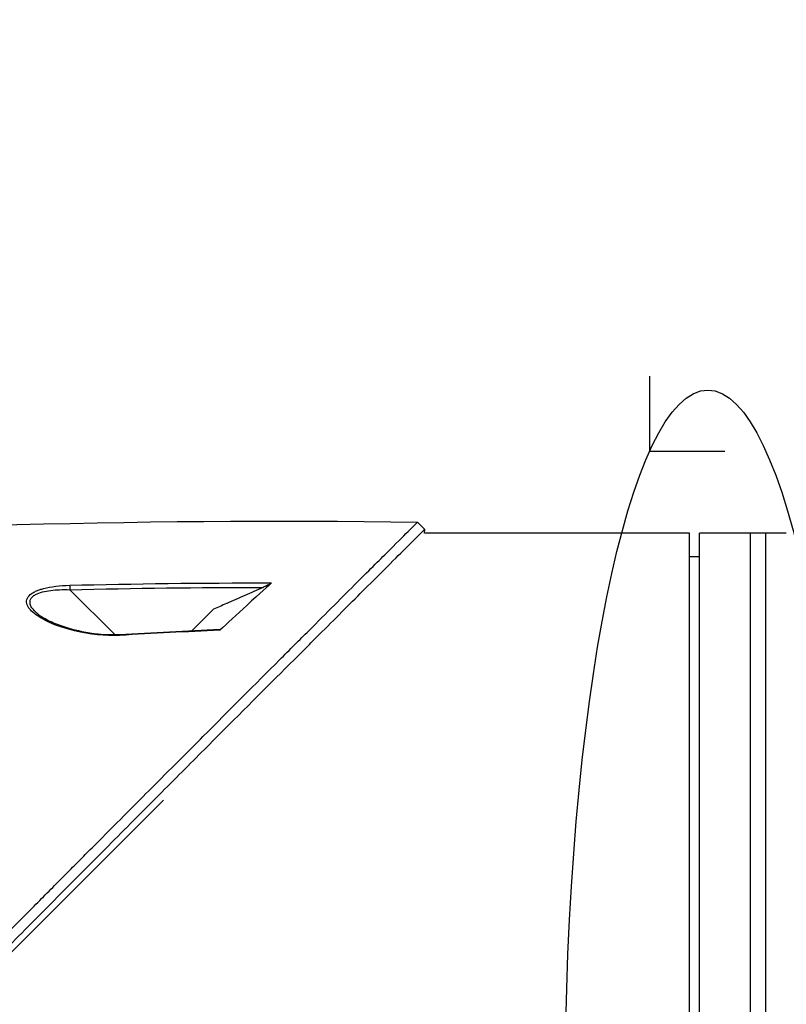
# Model space of a CAD drawing. Header units: millimetres. Extents: x 0 to 5219, y 0 to 2970.
# Tile 147 of 233: x 1867 to 1943, y 1563 to 1660. Entities that reach past the tile are written whole.
import ezdxf

# ---------------------------------------------------------------- set-up
doc = ezdxf.new("R2010")
doc.units = ezdxf.units.MM
doc.header["$LTSCALE"] = 0.2
doc.layers.add('13_After Rev.Num.', color=6, linetype='Continuous')
doc.styles.add('Rainbow-5.0 Style', font='malgunsl.ttf')
doc.dimstyles.new('Rainbow-5.0 Style$0', dxfattribs={"dimtxt": 4, "dimasz": 3, "dimexe": 2, "dimexo": 1, "dimgap": 0.8, "dimtad": 1, "dimzin": 9, "dimdsep": 46, "dimtxsty": 'Rainbow-5.0 Style', "dimcen": 0, "dimclrd": 251, "dimclre": 251, "dimclrt": 256, "dimadec": 1, "dimazin": 0, "dimtp": 0.1, "dimtm": 0.1, "dimtfac": 0.61, "dimtmove": 0, "dimatfit": 3, "dimfxl": 1, "dimlwd": -1, "dimlwe": -1, "dimarcsym": 1})

# ---------------------------------------------------------------- blocks, each defined once
blk = doc.blocks.new('A$C7b354fd2')
for p, q in [((-140.272, 869.072), (-140.979, 869.779)), ((-140.301, 868.7), (-140.272, 869.072)), ((-117.8, 868.7), (-140.301, 868.7)), ((-114.3, 868.698), (-117.3, 868.698)), ((-114.3, 750.702), (-114.3, 868.698)), ((-113.3, 750.7), (-113.3, 868.7)), ((-104.785, 868.7), (-113.3, 868.7)), ((-108.3, 750.7), (-108.3, 868.7)), ((-106.8, 750.7), (-106.8, 868.7)), ((-114.3, 866.395), (-113.3, 866.413)), ((-176.8, 863.438), (-176.8, 863.44)), ((-176.8, 863.098), (-176.8, 863.098)), ((-175.092, 863.147), (-170.681, 858.736)), ((-163.09, 859.131), (-160.994, 861.228)), ((-170.592, 858.647), (-170.592, 858.647)), ((-229.345, 779.042), (-165.899, 842.488))]:
    blk.add_line(p, q)
for centre, major_axis, ratio, start_param, end_param in [((-175.08, 863.135), (0.012, -0.5), 0.024071, 3.598315, 4.687114), ((-170.2, 858.255), (-0.029, 0.499), 0.0232, 5.671142, 6.283186)]:
    blk.add_ellipse(centre, major_axis=major_axis, ratio=ratio, start_param=start_param, end_param=end_param)
for points in [[(-224.799, 867.491), (-196.904, 869.248), (-168.926, 870.22), (-140.979, 869.779)], [(-175.096, 863.584), (-168.833, 863.737), (-162.208, 863.825), (-155.301, 863.813)], [(-175.092, 863.147), (-168.773, 863.301), (-162.454, 863.38), (-156.135, 863.376)], [(-178.427, 860.955), (-178.491, 861.019), (-178.546, 861.074), (-178.59, 861.121)], [(-170.229, 858.754), (-166.945, 858.948), (-163.659, 859.113), (-160.372, 859.252)], [(-160.373, 859.165), (-163.656, 859.026), (-166.937, 858.859), (-170.217, 858.664)]]:
    blk.add_open_spline(points, degree=3)
for points, knots in [([(-227.771, 782.598), (-227.759, 782.61), (-227.608, 782.761), (-227.533, 782.835), (-227.474, 782.895), (-227.295, 783.073), (-227.175, 783.193), (-226.816, 783.552), (-226.575, 783.792), (-225.85, 784.516), (-225.363, 785.003), (-223.888, 786.476), (-222.89, 787.474), (-221.637, 788.728), (-221.386, 788.978), (-220.816, 789.548), (-220.491, 789.874), (-219.57, 790.795), (-218.961, 791.405), (-218.225, 792.142), (-218.103, 792.265), (-217.871, 792.497), (-217.761, 792.606), (-216.481, 793.889), (-215.297, 795.075), (-213.42, 796.957), (-212.735, 797.645), (-211.26, 799.125), (-210.468, 799.92), (-207.555, 802.845), (-205.41, 805.001), (-202.535, 807.896), (-201.819, 808.617), (-200.995, 809.448), (-200.889, 809.555), (-200.704, 809.742), (-200.619, 809.827), (-200.45, 809.998), (-200.363, 810.086), (-200.161, 810.29), (-200.049, 810.402), (-199.851, 810.603), (-199.768, 810.687), (-199.563, 810.894), (-199.44, 811.018), (-199.215, 811.246), (-199.113, 811.349), (-198.482, 811.986), (-197.953, 812.521), (-196.736, 813.753), (-196.047, 814.449), (-194.661, 815.853), (-193.963, 816.561), (-192.821, 817.719), (-192.374, 818.173), (-191.826, 818.728), (-191.725, 818.831), (-191.437, 819.122), (-191.251, 819.311), (-190.614, 819.956), (-190.16, 820.416), (-189.465, 821.12), (-189.22, 821.369), (-188.891, 821.701), (-188.806, 821.787), (-188.676, 821.919), (-188.633, 821.963), (-188.492, 822.105), (-188.392, 822.206), (-188.144, 822.457), (-187.989, 822.614), (-187.645, 822.961), (-187.462, 823.146), (-187.1, 823.512), (-186.922, 823.692), (-186.682, 823.934), (-186.624, 823.993), (-186.416, 824.203), (-186.261, 824.359), (-185.875, 824.749), (-185.656, 824.971), (-185.272, 825.359), (-185.108, 825.523), (-184.783, 825.851), (-184.618, 826.017), (-184.195, 826.444), (-183.941, 826.701), (-183.495, 827.152), (-183.309, 827.339), (-182.983, 827.668), (-182.843, 827.809), (-182.632, 828.022), (-182.561, 828.094), (-182.287, 828.371), (-182.084, 828.575), (-180.968, 829.701), (-180.057, 830.619), (-178.172, 832.519), (-177.195, 833.503), (-175.847, 834.861), (-175.468, 835.242), (-174.907, 835.806), (-174.725, 835.989), (-174.113, 836.605), (-173.68, 837.041), (-172.807, 837.919), (-172.364, 838.364), (-170.964, 839.773), (-170.012, 840.729), (-168.293, 842.455), (-167.524, 843.228), (-165.869, 844.889), (-164.985, 845.776), (-163.409, 847.356), (-162.714, 848.053), (-159.378, 851.396), (-156.851, 853.925), (-154.013, 856.762), (-153.518, 857.258), (-152.562, 858.213), (-152.1, 858.675), (-149.895, 860.878), (-148.293, 862.478), (-146.259, 864.509), (-145.669, 865.098), (-144.601, 866.164), (-144.121, 866.644), (-142.843, 867.918), (-142.182, 868.578), (-141.5, 869.259), (-141.326, 869.433), (-141.054, 869.704), (-140.979, 869.779), (-140.979, 869.779)], [-6.229962, -6.229962, -6.229962, -6.229962, -6.227864, -6.227864, -6.219552, -6.219552, -6.202929, -6.202929, -6.16968, -6.16968, -6.103208, -6.103208, -5.970065, -5.970065, -5.937453, -5.937453, -5.895346, -5.895346, -5.816119, -5.816119, -5.800362, -5.800362, -5.786281, -5.786281, -5.635887, -5.635887, -5.550128, -5.550128, -5.451964, -5.451964, -5.19041, -5.19041, -5.103809, -5.103809, -5.091041, -5.091041, -5.081268, -5.081268, -5.070806, -5.070806, -5.057101, -5.057101, -5.047416, -5.047416, -5.032993, -5.032993, -5.021064, -5.021064, -4.959513, -4.959513, -4.879662, -4.879662, -4.798866, -4.798866, -4.746913, -4.746913, -4.735039, -4.735039, -4.713278, -4.713278, -4.660559, -4.660559, -4.631405, -4.631405, -4.620962, -4.620962, -4.61581, -4.61581, -4.603824, -4.603824, -4.585775, -4.585775, -4.565126, -4.565126, -4.545061, -4.545061, -4.538129, -4.538129, -4.518662, -4.518662, -4.489931, -4.489931, -4.468034, -4.468034, -4.446173, -4.446173, -4.412022, -4.412022, -4.38742, -4.38742, -4.368644, -4.368644, -4.359076, -4.359076, -4.331844, -4.331844, -4.208918, -4.208918, -4.076245, -4.076245, -4.023995, -4.023995, -3.998904, -3.998904, -3.939656, -3.939656, -3.878964, -3.878964, -3.746371, -3.746371, -3.637173, -3.637173, -3.509455, -3.509455, -3.406658, -3.406658, -3.009825, -3.009825, -2.924337, -2.924337, -2.84138, -2.84138, -2.519502, -2.519502, -2.374871, -2.374871, -2.235834, -2.235834, -1.965462, -1.965462, -1.83333, -1.83333, -1.674568, -1.674568, -1.674568, -1.674568]), ([(-227.064, 781.891), (-227.029, 781.926), (-226.728, 782.227), (-226.057, 782.896), (-225.803, 783.149), (-225.039, 783.913), (-224.524, 784.427), (-222.967, 785.983), (-221.909, 787.04), (-220.542, 788.408), (-220.239, 788.711), (-219.58, 789.371), (-219.227, 789.724), (-217.924, 791.028), (-216.971, 791.983), (-215.466, 793.491), (-214.914, 794.044), (-212.882, 796.081), (-211.386, 797.582), (-206.924, 802.061), (-201.358, 807.655), (-195.487, 813.594), (-194.176, 814.921), (-192.218, 816.906), (-191.571, 817.563), (-190.67, 818.477), (-190.414, 818.735), (-189.659, 819.5), (-189.161, 820.005), (-188.504, 820.67), (-188.35, 820.826), (-188.086, 821.094), (-187.978, 821.202), (-187.768, 821.415), (-187.665, 821.519), (-187.459, 821.728), (-187.352, 821.836), (-186.833, 822.36), (-186.422, 822.775), (-185.569, 823.637), (-185.128, 824.082), (-183.87, 825.352), (-183.053, 826.177), (-181.429, 827.816), (-180.621, 828.63), (-178.969, 830.296), (-178.125, 831.146), (-176.409, 832.876), (-175.533, 833.758), (-174.204, 835.095), (-173.748, 835.554), (-172.526, 836.784), (-171.775, 837.539), (-170.177, 839.146), (-169.336, 839.991), (-167.687, 841.647), (-166.878, 842.459), (-165.307, 844.036), (-164.542, 844.804), (-162.329, 847.023), (-160.9, 848.456), (-156.931, 852.431), (-154.481, 854.882), (-151.804, 857.558), (-151.372, 857.989), (-149.364, 859.996), (-147.9, 861.458), (-144.631, 864.722), (-143.043, 866.308), (-141.674, 867.674), (-141.432, 867.915), (-140.91, 868.436), (-140.672, 868.674), (-140.353, 868.992), (-140.273, 869.072), (-140.272, 869.072)], [0.000001, 0.000001, 0.000001, 0.000001, 0.0174896, 0.0174896, 0.0280641, 0.0280641, 0.0492044, 0.0492044, 0.0915833, 0.0915833, 0.103829, 0.103829, 0.1177045, 0.1177045, 0.1548929, 0.1548929, 0.1762617, 0.1762617, 0.2332292, 0.2332292, 0.3447473, 0.3447473, 0.3768428, 0.3768428, 0.3928613, 0.3928613, 0.3992061, 0.3992061, 0.4115742, 0.4115742, 0.4153435, 0.4153435, 0.4181398, 0.4181398, 0.4207138, 0.4207138, 0.4231441, 0.4231441, 0.4328041, 0.4328041, 0.443145, 0.443145, 0.4624048, 0.4624048, 0.4815797, 0.4815797, 0.5018181, 0.5018181, 0.5229618, 0.5229618, 0.5340035, 0.5340035, 0.5527188, 0.5527188, 0.5738832, 0.5738832, 0.5945831, 0.5945831, 0.6145009, 0.6145009, 0.6528362, 0.6528362, 0.7241388, 0.7241388, 0.7381113, 0.7381113, 0.7906485, 0.7906485, 0.8696683, 0.8696683, 0.8893857, 0.8893857, 0.91901, 0.91901, 0.9486615, 0.9486615, 0.9486615, 0.9486615]), ([(-117.3, 868.698), (-117.356, 868.698), (-117.413, 868.698), (-117.465, 868.698), (-117.518, 868.698), (-117.569, 868.698), (-117.612, 868.699), (-117.656, 868.699), (-117.694, 868.699), (-117.724, 868.699), (-117.754, 868.7), (-117.776, 868.7), (-117.788, 868.7), (-117.796, 868.7), (-117.8, 868.7), (-117.8, 868.7), (-117.8, 868.7), (-117.8, 868.7), (-117.8, 868.7)], [0, 0, 0, 0, 0.1074676, 0.1074676, 0.1074676, 0.2149351, 0.2149351, 0.2149351, 0.3224051, 0.3224051, 0.3224051, 0.4298767, 0.4298767, 0.4298767, 0.5, 0.5, 0.5, 0.5001155, 0.5001155, 0.5001155, 0.5001155]), ([(-170.217, 858.664), (-171.64, 858.579), (-173.095, 858.737), (-174.627, 859.11), (-175.92, 859.426), (-176.978, 859.831), (-177.817, 860.31), (-177.865, 860.337), (-177.912, 860.364), (-177.959, 860.392), (-178.455, 860.689), (-178.82, 860.983), (-179.051, 861.275), (-179.123, 861.367), (-179.181, 861.452), (-179.225, 861.532), (-179.273, 861.619), (-179.307, 861.703), (-179.326, 861.785), (-179.367, 861.961), (-179.342, 862.141), (-179.251, 862.326), (-179.172, 862.489), (-179.033, 862.638), (-178.835, 862.775), (-178.795, 862.802), (-178.753, 862.829), (-178.709, 862.856), (-178.602, 862.919), (-178.482, 862.979), (-178.349, 863.035), (-178.249, 863.077), (-178.139, 863.118), (-178.019, 863.158), (-177.898, 863.197), (-177.78, 863.232), (-177.663, 863.262), (-176.931, 863.453), (-176.075, 863.56), (-175.096, 863.584)], [0, 0, 0, 0, 0.25, 0.25, 0.25, 0.4865055, 0.4865055, 0.4865055, 0.5, 0.5, 0.5, 0.625, 0.625, 0.625, 0.65625, 0.65625, 0.65625, 0.6875, 0.6875, 0.6875, 0.75, 0.75, 0.75, 0.8021419, 0.8021419, 0.8021419, 0.8125, 0.8125, 0.8125, 0.8375, 0.8375, 0.8375, 0.85625, 0.85625, 0.85625, 0.875, 0.875, 0.875, 0.9999999, 0.9999999, 0.9999999, 0.9999999]), ([(-178.59, 861.121), (-178.649, 861.183), (-178.703, 861.241), (-178.75, 861.297), (-178.797, 861.353), (-178.841, 861.411), (-178.879, 861.474), (-178.928, 861.557), (-178.984, 861.667), (-179, 861.851), (-179.001, 861.862), (-179.002, 861.872), (-179.002, 861.883), (-179.004, 861.932), (-179.001, 861.976), (-178.995, 862.015), (-178.99, 862.051), (-178.981, 862.087), (-178.97, 862.122), (-178.94, 862.211), (-178.892, 862.296), (-178.826, 862.376), (-178.75, 862.467), (-178.652, 862.549), (-178.534, 862.622), (-178.51, 862.636), (-178.485, 862.651), (-178.459, 862.665), (-178.275, 862.764), (-178.047, 862.852), (-177.779, 862.924), (-177.538, 862.988), (-177.26, 863.042), (-176.948, 863.081), (-176.432, 863.145), (-175.807, 863.174), (-175.092, 863.147)], [-0.9529877, -0.9529877, -0.9529877, -0.9529877, -0.9022408, -0.9022408, -0.9022408, -0.8514938, -0.8514938, -0.8514938, -0.75, -0.75, -0.75, -0.7421865, -0.7421865, -0.7421865, -0.705, -0.705, -0.705, -0.675, -0.675, -0.675, -0.6, -0.6, -0.6, -0.5168612, -0.5168612, -0.5168612, -0.5, -0.5, -0.5, -0.375, -0.375, -0.375, -0.25, -0.25, -0.25, -0.0000001, -0.0000001, -0.0000001, -0.0000001]), ([(-156.135, 863.376), (-156.729, 863.113), (-157.323, 862.85), (-158.511, 862.325), (-159.105, 862.062), (-159.699, 861.799), (-159.705, 861.797), (-159.71, 861.794), (-159.716, 861.792), (-160.142, 861.604), (-160.568, 861.416), (-160.994, 861.228)], [-0.3898017, -0.3898017, -0.3898017, -0.3898017, -0.1949013, -0.1949013, 0, 0, 0, 0.0018086, 0.0018086, 0.0018086, 0.14148, 0.14148, 0.14148, 0.14148]), ([(-155.301, 863.813), (-155.572, 863.567), (-156.418, 862.806), (-158.728, 860.688), (-159.661, 859.815), (-160.373, 859.165)], [0.000001, 0.000001, 0.000001, 0.000001, 0.1867187, 0.1867187, 0.3309926, 0.3309926, 0.3309926, 0.3309926]), ([(-155.301, 863.813), (-155.315, 863.801), (-155.333, 863.787), (-155.378, 863.757), (-155.406, 863.739), (-155.5, 863.683), (-155.583, 863.638), (-155.812, 863.523), (-155.965, 863.451), (-156.135, 863.376)], [0.00000001, 0.00000001, 0.00000001, 0.00000001, 0.00934531, 0.00934531, 0.02070119, 0.02070119, 0.04610095, 0.04610095, 0.07967024, 0.07967024, 0.07967024, 0.07967024]), ([(-178.438, 860.944), (-178.237, 860.756), (-177.968, 860.567), (-177.278, 860.162), (-176.83, 859.95), (-175.614, 859.474), (-174.79, 859.236), (-173.402, 858.949), (-172.855, 858.862), (-171.623, 858.738), (-170.921, 858.713), (-170.229, 858.754)], [0, 0, 0, 0, 0.1427344, 0.1427344, 0.3278478, 0.3278478, 0.6093621, 0.6093621, 0.7814093, 0.7814093, 0.9894028, 0.9894028, 0.9894028, 0.9894028]), ([(-160.372, 859.252), (-160.356, 859.252), (-160.343, 859.251), (-160.327, 859.243), (-160.323, 859.237), (-160.326, 859.22), (-160.331, 859.211), (-160.348, 859.189), (-160.36, 859.177), (-160.373, 859.165)], [0.18466179, 0.18466179, 0.18466179, 0.18466179, 0.20109399, 0.20109399, 0.21736929, 0.21736929, 0.23156221, 0.23156221, 0.24608538, 0.24608538, 0.24608538, 0.24608538])]:
    blk.add_open_spline(points, degree=3, knots=knots)
blk = doc.blocks.new('*D113')
at = {"color": 251, "linetype": 'ByBlock', "transparency": 16777216}
for p, q in [((2008.358, 1841.065), (2008.358, 1752.503)), ((1859.958, 1615.211), (1859.958, 1772.503)), ((1993.358, 1762.503), (1874.958, 1762.503))]:
    blk.add_line(p, q, dxfattribs=at)
at = {"color": 251, "transparency": 16777216}
for points in [[(1874.958, 1765.003), (1874.958, 1760.003), (1859.958, 1762.503)], [(1993.358, 1765.003), (1993.358, 1760.003), (2008.358, 1762.503)]]:
    blk.add_solid(points, dxfattribs=at)
at = {"layer": 'Defpoints', "color": 0, "transparency": 16777216}
for p in [(2008.358, 1846.065), (1859.958, 1762.503), (1859.958, 1610.211)]:
    blk.add_point(p, dxfattribs=at)
at = {"transparency": 16777216, "insert": (1934.158, 1776.904), "char_height": 20, "attachment_point": 5, "style": 'Rainbow-5.0 Style'}
blk.add_mtext('148.4', dxfattribs=at)
blk = doc.blocks.new('Blk$L1P0-3O23B')
for q in [(63.348, -1.674), (70.719, 5.697)]:
    blk.add_line((63.348, 5.697), q)
blk.add_ellipse((0, 0), major_axis=(69.345, 0), ratio=0.201954)

msp = doc.modelspace()

# ---------------------------------------------------------------- block references
msp.add_blockref('A$C7b354fd2', (2047.459, 740.896))
at = {"layer": '13_After Rev.Num.', "rotation": 90}
msp.add_blockref('Blk$L1P0-3O23B', (1934.967, 1554.296), dxfattribs=at)

# ---------------------------------------------------------------- dimensions: what is measured, and where the dimension line sits
dim = msp.add_linear_dim(base=(1859.958, 1762.503), p1=(2008.358, 1846.065), p2=(1859.958, 1610.211), dimstyle='Rainbow-5.0 Style$0', override={"dimscale": 5, "dimtol": 0, "dimlim": 0, "dimtp": 0.1, "dimtm": 0.1, "dimtfac": 0.61, "dimtdec": 2, "dimtolj": 0, "dimtzin": 8})
dim.commit()
dim.dimension.update_dxf_attribs({"geometry": '*D113', "text_midpoint": (1934.158, 1776.904)})

doc.saveas('drawing.dxf')
